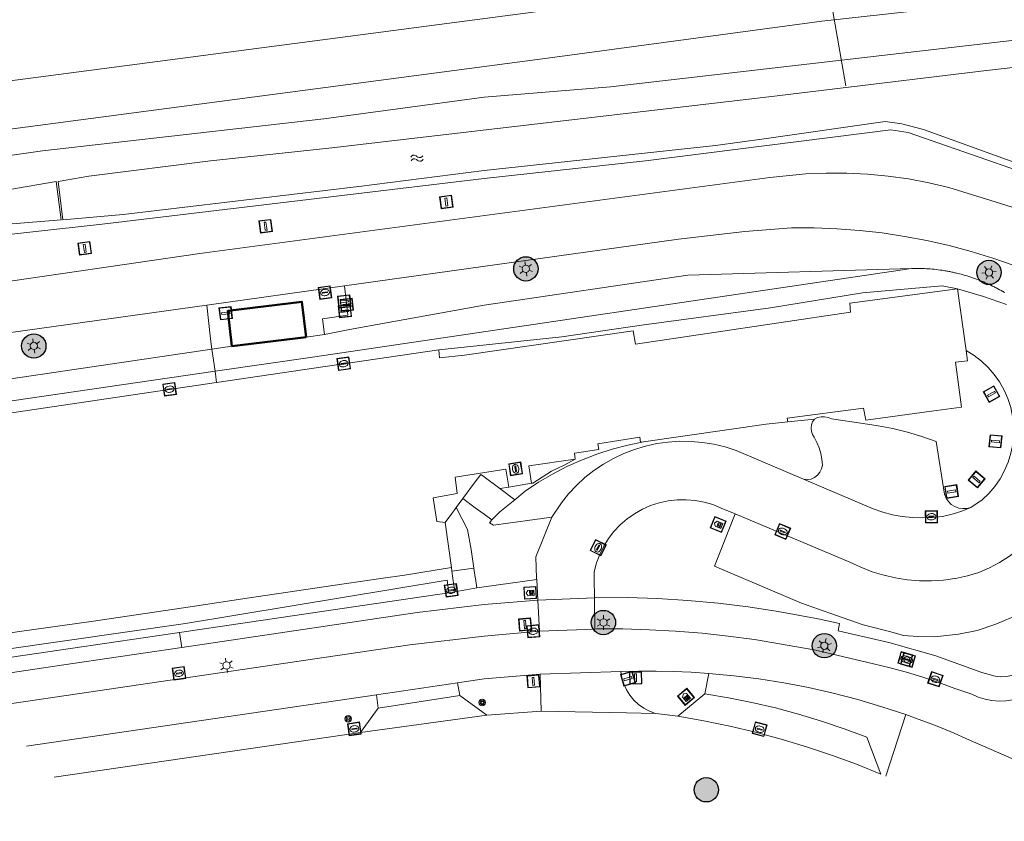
# Model space of a CAD drawing. Header units: metres. Extents: x 94279 to 96109, y 461866 to 463040.
# Tile 45 of 175: x 94962 to 95043, y 462020 to 462085. Entities that reach past the tile are written whole.
import ezdxf

# ---------------------------------------------------------------- set-up
doc = ezdxf.new("R2010")
doc.units = ezdxf.units.M
doc.layers.get('0').update_dxf_attribs({"linetype": 'CONTINUOUS'})
for name, color, linetype, lineweight in [('B-WE-OV-LICHTMAST', 252, 'CONTINUOUS', 25), ('B_BEBOUWINGSGRENS_0', 132, 'CONTINUOUS', 50), ('G_GRENS_ALGEMEEN_0', 251, 'CONTINUOUS', 13), ('K_DUIKER_LIJN_-1', 251, 'CONTINUOUS', 13), ('Q_BOOM_0', 251, 'CONTINUOUS', 13), ('Q_BRANDKRAAN_0', 251, 'CONTINUOUS', 13), ('Q_KOLK_0', 251, 'CONTINUOUS', 13), ('Q_LICHTMAST_0', 251, 'CONTINUOUS', 13), ('Q_PAAL_ALGEMEEN_0', 251, 'CONTINUOUS', 13), ('Q_PAAL_STEEN_0', 251, 'CONTINUOUS', 13), ('Q_RECLAMEZUIL_0', 251, 'CONTINUOUS', 13), ('Q_VERKEERSBORDPAAL_0', 251, 'CONTINUOUS', 13), ('Q_VLAGGENMAST_0', 251, 'CONTINUOUS', 13), ('S_GBKN_SYMBOOL_WATER_0', 251, 'CONTINUOUS', 13), ('T_CULTUURGRENS_0', 251, 'CONTINUOUS', 13), ('T_HEK_0', 251, 'CONTINUOUS', 13), ('V_WEGGRENS_0', 251, 'CONTINUOUS', 13), ('W_WATERGRENS_0', 251, 'CONTINUOUS', 13)]:
    doc.layers.add(name, color=color, linetype=linetype, lineweight=lineweight)

# ---------------------------------------------------------------- blocks, each defined once
blk = doc.blocks.new('Q_LICHTMAST')
for points in [[(-0.26, 0.15), (-0.52, 0.3)], [(0, 0.3), (0, 0.6)], [(0.26, 0.15), (0.52, 0.3)], [(-0.26, -0.15), (-0.52, -0.3)], [(0, -0.3), (0, -0.6)], [(0.26, -0.15), (0.52, -0.3)]]:
    blk.add_lwpolyline(points)
blk.add_circle((0, 0), 0.3)
blk = doc.blocks.new('Q_VLAGGENMAST')
for points in [[(-0.5, 0.5), (0.5, 0.5), (0.5, -0.5), (-0.5, -0.5)], [(-0.08, 0.333), (0.071, 0.333), (0.071, -0.329), (-0.08, -0.329)]]:
    blk.add_lwpolyline(points, close=True)
blk.add_lwpolyline([(-0.442, 0.464), (0.438, 0.464, -0.414214), (0.459, 0.442), (0.459, -0.437, -0.414214), (0.438, -0.459), (-0.442, -0.459, -0.414214), (-0.463, -0.437), (-0.463, 0.442), (-0.463, 0.444), (-0.463, 0.446), (-0.463, 0.448), (-0.462, 0.45), (-0.461, 0.451), (-0.46, 0.453), (-0.459, 0.455), (-0.458, 0.456), (-0.457, 0.457), (-0.456, 0.459), (-0.454, 0.46), (-0.453, 0.461), (-0.451, 0.462), (-0.449, 0.462), (-0.447, 0.463), (-0.446, 0.463), (-0.444, 0.464), (-0.442, 0.464)], format="xyb")
blk = doc.blocks.new('Q_PAAL_STEEN')
for points in [[(-0.5, 0.5), (0.5, 0.5), (0.5, -0.5), (-0.5, -0.5)], [(-0.08, 0.333), (0.071, 0.333), (0.071, -0.329), (-0.08, -0.329)]]:
    blk.add_lwpolyline(points, close=True)
blk.add_lwpolyline([(-0.442, 0.464), (0.438, 0.464, -0.414214), (0.459, 0.442), (0.459, -0.437, -0.414214), (0.438, -0.459), (-0.442, -0.459, -0.414214), (-0.463, -0.437), (-0.463, 0.442), (-0.463, 0.444), (-0.463, 0.446), (-0.463, 0.448), (-0.462, 0.45), (-0.461, 0.451), (-0.46, 0.453), (-0.459, 0.455), (-0.458, 0.456), (-0.457, 0.457), (-0.456, 0.459), (-0.454, 0.46), (-0.453, 0.461), (-0.451, 0.462), (-0.449, 0.462), (-0.447, 0.463), (-0.446, 0.463), (-0.444, 0.464), (-0.442, 0.464)], format="xyb")
blk = doc.blocks.new('Q_PAAL_ALGEMEEN')
for points in [[(-0.5, 0.5), (0.5, 0.5), (0.5, -0.5), (-0.5, -0.5)], [(-0.08, 0.333), (0.071, 0.333), (0.071, -0.329), (-0.08, -0.329)]]:
    blk.add_lwpolyline(points, close=True)
blk.add_lwpolyline([(-0.442, 0.464), (0.438, 0.464, -0.414214), (0.459, 0.442), (0.459, -0.437, -0.414214), (0.438, -0.459), (-0.442, -0.459, -0.414214), (-0.463, -0.437), (-0.463, 0.442), (-0.463, 0.444), (-0.463, 0.446), (-0.463, 0.448), (-0.462, 0.45), (-0.461, 0.451), (-0.46, 0.453), (-0.459, 0.455), (-0.458, 0.456), (-0.457, 0.457), (-0.456, 0.459), (-0.454, 0.46), (-0.453, 0.461), (-0.451, 0.462), (-0.449, 0.462), (-0.447, 0.463), (-0.446, 0.463), (-0.444, 0.464), (-0.442, 0.464)], format="xyb")
blk = doc.blocks.new('Q_KOLK')
blk.add_lwpolyline([(-0.5, 0.5), (0.5, 0.5), (0.5, -0.5), (-0.5, -0.5)], close=True)
for points in [[(-0.442, 0.464), (0.438, 0.464, -0.414214), (0.459, 0.442), (0.459, -0.437, -0.414214), (0.438, -0.459), (-0.442, -0.459, -0.414214), (-0.463, -0.437), (-0.463, 0.442, -0.414214), (-0.442, 0.464)], [(-0.345, 0.105, 0.380426), (-0.276, -0.18)], [(-0.008, 0.266, 0.240218), (-0.345, 0.105)], [(-0.194, 0.045, 0.853344), (-0.194, -0.032)], [(0.331, 0.111, 0.240191), (-0.008, 0.266)], [(0.185, -0.032, 0.849746), (0.185, 0.045)], [(0.267, -0.176, 0.380426), (0.331, 0.111)], [(-0.276, -0.18, 0.148452), (0.012, -0.257)], [(0.012, -0.257, 0.131742), (0.267, -0.176)]]:
    blk.add_lwpolyline(points, format="xyb")
for points in [[(-0.194, 0.045), (0.185, 0.045)], [(0.185, -0.032), (-0.194, -0.032)]]:
    blk.add_lwpolyline(points)
blk = doc.blocks.new('Q_RECLAMEZUIL')
blk.add_lwpolyline([(-0.5, 0.5), (0.5, 0.5), (0.5, -0.5), (-0.5, -0.5)], close=True)
for points in [[(-0.442, 0.464), (0.438, 0.464, -0.414214), (0.459, 0.442), (0.459, -0.437, -0.414214), (0.438, -0.459), (-0.442, -0.459, -0.414214), (-0.463, -0.437), (-0.463, 0.442), (-0.463, 0.444), (-0.463, 0.446), (-0.463, 0.448), (-0.462, 0.45), (-0.461, 0.451), (-0.46, 0.453), (-0.459, 0.455), (-0.458, 0.456), (-0.457, 0.457), (-0.456, 0.459), (-0.454, 0.46), (-0.453, 0.461), (-0.451, 0.462), (-0.449, 0.462), (-0.447, 0.463), (-0.446, 0.463), (-0.444, 0.464), (-0.442, 0.464)], [(-0.132, 0.045, 0.550274), (-0.132, -0.036)], [(0.126, -0.036, 0.506565), (0.126, 0.045)], [(-0.132, -0.14, 0.502509), (-0.132, -0.221)], [(0.126, -0.221, 0.554525), (0.126, -0.14)]]:
    blk.add_lwpolyline(points, format="xyb")
for points in [[(-0.228, 0.17), (-0.002, 0.326), (0.215, 0.17)], [(0.215, 0.17), (0.215, -0.318), (-0.228, -0.318), (-0.228, 0.17)], [(-0.132, 0.045), (0.126, 0.045)], [(0.126, -0.036), (-0.132, -0.036)], [(-0.132, -0.14), (0.126, -0.14)], [(0.126, -0.221), (-0.132, -0.221)]]:
    blk.add_lwpolyline(points)
blk = doc.blocks.new('WATERSYMBOOL')
for points in [[(-0.5, 0.15), (-0.438, 0.212), (-0.312, 0.275), (-0.188, 0.275), (-0.062, 0.212), (0, 0.15), (0.062, 0.087), (0.188, 0.025), (0.312, 0.025), (0.438, 0.087), (0.5, 0.15)], [(-0.5, -0.15), (-0.438, -0.087), (-0.312, -0.025), (-0.188, -0.025), (-0.062, -0.087), (0, -0.15), (0.062, -0.212), (0.188, -0.275), (0.312, -0.275), (0.438, -0.212), (0.5, -0.15)]]:
    blk.add_lwpolyline(points)
blk = doc.blocks.new('Q_BOOM')
for radius in [0.27, 0.18, 0.09]:
    blk.add_circle((0, 0), radius)
blk = doc.blocks.new('Q_BRANDKRAAN')
blk.add_lwpolyline([(-0.5, 0.5), (0.5, 0.5), (0.5, -0.5), (-0.5, -0.5)], close=True)
for points in [[(-0.442, 0.464), (0.438, 0.464, -0.414214), (0.459, 0.442), (0.459, -0.437, -0.414214), (0.438, -0.459), (-0.442, -0.459, -0.414214), (-0.463, -0.437), (-0.463, 0.442), (-0.463, 0.444), (-0.463, 0.446), (-0.463, 0.448), (-0.462, 0.45), (-0.461, 0.451), (-0.46, 0.453), (-0.459, 0.455), (-0.458, 0.456), (-0.457, 0.457), (-0.456, 0.459), (-0.454, 0.46), (-0.453, 0.461), (-0.451, 0.462), (-0.449, 0.462), (-0.447, 0.463), (-0.446, 0.463), (-0.444, 0.464), (-0.442, 0.464)], [(-0.345, 0.105, 0.380426), (-0.276, -0.18)], [(-0.008, 0.266, 0.240218), (-0.345, 0.105)], [(-0.194, 0.045, 0.853344), (-0.194, -0.032)], [(0.331, 0.111, 0.240191), (-0.008, 0.266)], [(0.185, -0.032, 0.849746), (0.185, 0.045)], [(0.267, -0.176, 0.380426), (0.331, 0.111)], [(-0.276, -0.18, 0.148452), (0.012, -0.257)], [(0.012, -0.257, 0.131742), (0.267, -0.176)]]:
    blk.add_lwpolyline(points, format="xyb")
for points in [[(-0.194, 0.045), (0.185, 0.045)], [(0.185, -0.032), (-0.194, -0.032)]]:
    blk.add_lwpolyline(points)
blk = doc.blocks.new('Q_VERKEERSBORDPAAL')
for points in [[(-0.5, 0.5), (0.5, 0.5), (0.5, -0.5), (-0.5, -0.5)], [(-0.08, 0.333), (0.071, 0.333), (0.071, -0.329), (-0.08, -0.329)]]:
    blk.add_lwpolyline(points, close=True)
blk.add_lwpolyline([(-0.442, 0.464), (0.438, 0.464, -0.414214), (0.459, 0.442), (0.459, -0.437, -0.414214), (0.438, -0.459), (-0.442, -0.459, -0.414214), (-0.463, -0.437), (-0.463, 0.442), (-0.463, 0.444), (-0.463, 0.446), (-0.463, 0.448), (-0.462, 0.45), (-0.461, 0.451), (-0.46, 0.453), (-0.459, 0.455), (-0.458, 0.456), (-0.457, 0.457), (-0.456, 0.459), (-0.454, 0.46), (-0.453, 0.461), (-0.451, 0.462), (-0.449, 0.462), (-0.447, 0.463), (-0.446, 0.463), (-0.444, 0.464), (-0.442, 0.464)], format="xyb")
blk = doc.blocks.new('LM')
at = {"linetype": 'ByBlock'}
h = blk.add_hatch(color=256, dxfattribs=at)
h.dxf.hatch_style = 1
edge = h.paths.add_edge_path()
edge.add_arc((0, 0), 1, 0, 360)
blk.add_circle((0, 0), 1, dxfattribs=at)

msp = doc.modelspace()

# ---------------------------------------------------------------- linework, layer by layer
at = {"layer": 'B_BEBOUWINGSGRENS_0'}
msp.add_line((94979.25, 462058.63), (94985.37, 462059.38), dxfattribs=at)
msp.add_lwpolyline([(94985.37, 462059.38), (94985.01, 462062.28), (94978.909, 462061.53), (94979.25, 462058.63)], dxfattribs=at)
at = {"layer": 'G_GRENS_ALGEMEEN_0'}
for p, q in [((94986.859, 462059.581), (94985.37, 462059.38)), ((95002.023, 462047.052), (95001.278, 462046.931)), ((94997.306, 462040.437), (94997.348, 462040.139))]:
    msp.add_line(p, q, dxfattribs=at)
for points in [[(94988.524, 462063.602), (94988.792, 462061.183), (94986.71, 462060.886), (94986.859, 462059.581)], [(94977.6, 462058.392), (94977.503, 462059.229), (94977.18, 462062.017)], [(95007.482, 462049.34), (95006.648, 462048.869), (95005.535, 462048.356), (95003.995, 462047.372), (95003.901, 462047.357)], [(94997.709, 462045.372), (94997.587, 462045.207), (94997.342, 462044.876), (94996.79, 462044.13)], [(94997.087, 462038.353), (94996.966, 462039.399), (94975.426, 462035.816), (94955.362, 462032.95), (94948.774, 462032.052), (94933.822, 462029.848), (94924.218, 462028.33), (94916.71, 462027.346), (94908.496, 462026.127), (94899.683, 462024.907), (94899.539, 462026.005)]]:
    msp.add_lwpolyline(points, dxfattribs=at)
at = {"layer": 'K_DUIKER_LIJN_-1'}
msp.add_line((95026.106, 462100.889), (95029.741, 462080.035), dxfattribs=at)
at = {"layer": 'T_CULTUURGRENS_0'}
for p, q in [((94986.859, 462059.581), (94988.921, 462060.017)), ((94979.25, 462058.63), (94977.6, 462058.392)), ((94977.864, 462056.584), (94977.6, 462058.392)), ((94977.864, 462056.584), (94880.286, 462042.313)), ((94977.977, 462055.637), (94977.864, 462056.584)), ((94895.043, 462043.394), (94977.977, 462055.637)), ((95027.161, 462052.632), (95024.968, 462052.404)), ((95004.409, 462037.75), (95004.32, 462039.44)), ((94999.39, 462038.748), (94997.588, 462038.426)), ((94997.588, 462038.426), (94997.087, 462038.353)), ((94975.137, 462033.861), (94994.489, 462036.72)), ((94974.945, 462035.1), (94975.137, 462033.861))]:
    msp.add_line(p, q, dxfattribs=at)
for points in [[(95053.856, 462084.964), (95010.399, 462079.957), (95000, 462079.117), (94986.815, 462077.316), (94963.67, 462074.685), (94940.489, 462071.385)], [(94933.586, 462064.797), (94968.581, 462068.655), (95000, 462072.433), (95013.28, 462073.879), (95033.447, 462076.411), (95034.872, 462076.194), (95049.711, 462071.054)], [(95035.138, 462065.017), (94985.879, 462057.738), (94977.864, 462056.584)], [(94988.921, 462060.017), (95000, 462062.005), (95016.763, 462064.47), (95035.138, 462065.017)], [(95035.138, 462065.017), (95035.56, 462065.03), (95035.722, 462065.029), (95035.884, 462065.026), (95036.046, 462065.021), (95036.208, 462065.015), (95036.37, 462065.006), (95036.532, 462064.996), (95036.694, 462064.984), (95036.856, 462064.97), (95037.017, 462064.954), (95037.178, 462064.936), (95037.339, 462064.917), (95037.5, 462064.896), (95037.66, 462064.873), (95037.821, 462064.848), (95037.901, 462064.834), (95037.981, 462064.821), (95038.06, 462064.807), (95038.14, 462064.792), (95038.22, 462064.777), (95038.3, 462064.762), (95038.379, 462064.746), (95038.458, 462064.73), (95038.538, 462064.713), (95038.617, 462064.696), (95038.696, 462064.678), (95038.775, 462064.66), (95038.933, 462064.622), (95039.09, 462064.583), (95039.247, 462064.542), (95039.404, 462064.499), (95039.559, 462064.454), (95039.715, 462064.408), (95039.87, 462064.359), (95040.024, 462064.309), (95040.101, 462064.284), (95040.178, 462064.258), (95040.254, 462064.231), (95040.331, 462064.204), (95040.483, 462064.149), (95040.635, 462064.092), (95040.786, 462064.033), (95040.937, 462063.973), (95041.012, 462063.942), (95041.087, 462063.911), (95041.161, 462063.879), (95041.236, 462063.847), (95041.384, 462063.781), (95041.532, 462063.714)], [(95041.532, 462063.714), (95041.678, 462063.645), (95041.825, 462063.575), (95041.897, 462063.539), (95041.97, 462063.503), (95042.042, 462063.466), (95042.114, 462063.429), (95042.258, 462063.353), (95042.4, 462063.276), (95042.472, 462063.237), (95042.542, 462063.198), (95042.613, 462063.158), (95042.683, 462063.117), (95042.753, 462063.077), (95042.823, 462063.036)], [(94880.286, 462042.313), (94880.041, 462044.008), (94977.6, 462058.392)], [(95013.109, 462050.763), (95011.807, 462050.496), (95010.522, 462050.158), (95009.257, 462049.749), (95008.017, 462049.272), (95006.805, 462048.727), (95005.624, 462048.116), (95004.479, 462047.442), (95003.373, 462046.705), (95002.53, 462046)], [(95004.32, 462039.44), (95000, 462038.834), (94999.39, 462038.748)], [(94997.087, 462038.353), (94989.26, 462037.205), (94974.945, 462035.1)], [(94994.489, 462036.72), (95000, 462037.389), (95004.409, 462037.75)], [(94974.945, 462035.1), (94965.966, 462033.779), (94950.637, 462031.526)]]:
    msp.add_lwpolyline(points, dxfattribs=at)
at = {"layer": 'T_HEK_0'}
for points in [[(94996.271, 462058.334), (95006.385, 462059.415), (95012.952, 462060.356), (95023.562, 462061.789), (95031.113, 462063.009), (95037.68, 462063.586), (95038.92, 462063.361)], [(95038.92, 462063.361), (95041.07, 462062.72), (95042.957, 462062.054)]]:
    msp.add_lwpolyline(points, dxfattribs=at)
at = {"layer": 'V_WEGGRENS_0'}
for p, q in [((94988.524, 462063.602), (94977.18, 462062.017)), ((95039.647, 462058.272), (95038.92, 462063.361)), ((95003.901, 462047.357), (95002.023, 462047.052)), ((95001.278, 462046.931), (95002.53, 462046)), ((94997.709, 462045.372), (94998.251, 462046.104)), ((94996.79, 462044.13), (94997.306, 462040.437)), ((95020.653, 462044.834), (95030.087, 462040.87)), ((94997.348, 462040.139), (94999.151, 462040.39)), ((94997.433, 462039.532), (94997.348, 462040.139)), ((94999.27, 462039.606), (94999.151, 462040.39)), ((94997.588, 462038.426), (94997.433, 462039.532)), ((94999.28, 462039.532), (94999.27, 462039.606)), ((94999.39, 462038.748), (94999.28, 462039.532)), ((95004.32, 462039.44), (95004.317, 462039.532)), ((95009.058, 462039.532), (95009.08, 462037.94)), ((95009.08, 462037.94), (95004.409, 462037.75)), ((95004.409, 462037.75), (95004.544, 462035.19)), ((95009.116, 462035.375), (95009.08, 462037.94)), ((95004.544, 462035.19), (95009.116, 462035.375)), ((95011.25, 462031.88), (95004.6, 462031.66)), ((95004.6, 462031.66), (95004.69, 462028.63)), ((95018.473, 462031.726), (95018.148, 462030.056)), ((94991.14, 462029.975), (94997.809, 462030.957)), ((94998.007, 462029.904), (94997.809, 462030.957)), ((94962.365, 462025.736), (94991.14, 462029.975)), ((94991.14, 462029.975), (94991.292, 462028.866)), ((94998.007, 462029.904), (94991.292, 462028.866)), ((95000.214, 462028.299), (94998.007, 462029.904)), ((95018.148, 462030.056), (95015.937, 462028.211)), ((94991.292, 462028.866), (94989.841, 462026.869)), ((95000.214, 462028.299), (94989.841, 462026.869)), ((95004.69, 462028.63), (95000.214, 462028.299)), ((95004.69, 462028.63), (95011.713, 462028.488)), ((95011.713, 462028.488), (95014.1, 462028.44)), ((95033.046, 462023.272), (95034.685, 462028.332)), ((94989.841, 462026.869), (94964.633, 462023.183))]:
    msp.add_line(p, q, dxfattribs=at)
for points in [[(94875.432, 462081.432), (94876.799, 462079.168), (94877.488, 462078.246), (94878.239, 462077.374), (94879.047, 462076.555), (94879.909, 462075.792), (94880.822, 462075.09), (94881.779, 462074.452), (94882.778, 462073.88), (94883.814, 462073.378), (94884.881, 462072.947), (94885.975, 462072.591), (94887.091, 462072.309), (94888.224, 462072.104), (94889.367, 462071.976), (94890.517, 462071.927), (94891.668, 462071.956), (94893.498, 462072.165), (94920.328, 462075.233), (94962.285, 462080.626), (95012.585, 462087.24), (95016.864, 462088.012), (95032.827, 462090.158)], [(95065.383, 462078.312), (95065.28, 462079.207), (95065.1, 462080.09), (95064.846, 462080.954), (95064.518, 462081.793), (95064.119, 462082.601), (95063.653, 462083.371), (95063.122, 462084.099), (95062.53, 462084.778), (95061.882, 462085.404), (95061.183, 462085.973), (95060.438, 462086.479), (95059.652, 462086.919), (95058.831, 462087.29), (95057.982, 462087.589), (95057.11, 462087.815), (95056.221, 462087.964), (95055.323, 462088.037), (95054.422, 462088.032), (95053.525, 462087.95), (95039.477, 462086.638), (95027.764, 462085.349), (95004.812, 462082.269), (94958.89, 462076.202)], [(94942.205, 462061.235), (94976.623, 462066.248), (95023.508, 462072.491), (95026.445, 462072.798), (95028.141, 462072.871), (95029.838, 462072.866), (95031.533, 462072.784), (95033.223, 462072.624), (95034.903, 462072.388), (95036.571, 462072.075), (95038.223, 462071.686), (95041.682, 462070.606), (95052.378, 462067.266)], [(95050.057, 462062.843), (95044.495, 462064.938), (95043.603, 462065.274), (95041.837, 462065.884), (95040.05, 462066.429), (95038.244, 462066.908), (95036.422, 462067.32), (95034.586, 462067.665), (95032.738, 462067.943), (95030.882, 462068.153), (95029.019, 462068.295), (95027.152, 462068.368), (95025.284, 462068.373), (95021.447, 462068.05), (95015.977, 462067.438), (94988.524, 462063.602)], [(94996.271, 462058.334), (94996.332, 462057.682), (94998.385, 462057.896), (95012.246, 462059.907), (95012.46, 462058.795), (95030.14, 462061.436), (95030.086, 462062.164), (95038.92, 462063.361)], [(94977.18, 462062.017), (94943.748, 462057.346), (94915.952, 462052.862), (94901.097, 462050.529), (94895.466, 462049.987), (94893.974, 462049.985), (94892.484, 462050.055), (94890.999, 462050.195), (94889.523, 462050.406), (94888.058, 462050.688), (94886.608, 462051.039), (94885.176, 462051.458), (94883.767, 462051.946), (94882.382, 462052.5), (94881.025, 462053.12), (94879.699, 462053.803), (94878.407, 462054.549), (94877.153, 462055.356), (94875.938, 462056.222)], [(94977.977, 462055.637), (94985.988, 462056.82), (94996.271, 462058.334)], [(95039.647, 462058.272), (95039.754, 462057.431), (95038.776, 462057.308), (95039.268, 462053.607), (95036.787, 462053.277), (95031.396, 462052.559), (95031.204, 462053.522), (95024.936, 462052.709), (95024.968, 462052.404)], [(95040.042, 462045.38), (95040.95, 462046), (95041.502, 462046.526), (95041.997, 462047.106), (95042.431, 462047.732), (95042.799, 462048.4), (95043.098, 462049.101), (95043.323, 462049.829), (95043.474, 462050.576), (95043.549, 462051.335), (95043.545, 462052.097), (95043.465, 462052.855), (95043.308, 462053.601), (95043.076, 462054.328), (95042.772, 462055.026), (95042.398, 462055.691), (95041.959, 462056.314), (95041.459, 462056.889), (95040.903, 462057.411), (95040.297, 462057.873), (95039.647, 462058.272)], [(95038.727, 462039.532), (95038.771, 462039.538), (95039.743, 462039.743), (95040.698, 462040.017), (95041.565, 462040.401), (95042.4, 462040.849), (95043.198, 462041.359), (95043.956, 462041.929), (95044.668, 462042.554), (95045.331, 462043.231), (95045.941, 462043.957), (95046.494, 462044.726), (95046.987, 462045.536), (95047.417, 462046.38), (95047.782, 462047.255), (95048.08, 462048.154), (95048.309, 462049.074), (95048.468, 462050.009), (95048.555, 462050.952), (95048.57, 462051.9), (95048.514, 462052.846), (95048.386, 462053.785)], [(95024.968, 462052.404), (95023.19, 462052.22), (95013.109, 462050.763)], [(95026.27, 462047.69), (95026.58, 462047.662), (95026.888, 462047.71), (95027.175, 462047.831), (95027.425, 462048.018), (95027.622, 462048.259), (95027.756, 462048.541), (95027.817, 462048.846), (95027.78, 462049.33), (95027.694, 462049.807), (95027.558, 462050.273), (95027.375, 462050.722), (95027.147, 462051.15), (95027.004, 462051.376), (95026.916, 462051.628), (95026.888, 462051.894), (95026.921, 462052.159), (95027.014, 462052.409), (95027.161, 462052.632)], [(95027.161, 462052.632), (95027.425, 462052.76), (95027.709, 462052.829), (95028.002, 462052.835), (95028.29, 462052.779), (95028.559, 462052.663), (95031.181, 462052.266), (95032.405, 462052.088), (95033.62, 462051.852), (95034.822, 462051.56), (95036.01, 462051.211), (95037.179, 462050.807)], [(95005.56, 462044.56), (95006.349, 462045.757), (95006.941, 462046.494), (95007.587, 462047.184), (95008.283, 462047.823), (95009.026, 462048.408), (95009.81, 462048.936), (95010.632, 462049.403), (95011.486, 462049.807), (95012.369, 462050.145), (95013.274, 462050.416), (95014.198, 462050.618), (95015.134, 462050.75), (95016.077, 462050.811), (95017.022, 462050.801), (95017.964, 462050.72), (95018.897, 462050.569), (95019.815, 462050.347), (95020.715, 462050.057), (95026.27, 462047.69)], [(95013.109, 462050.763), (95012.867, 462050.728), (95012.808, 462051.137), (95009.343, 462050.602), (95009.428, 462050.132), (95007.418, 462049.832), (95007.482, 462049.34)], [(95037.179, 462050.807), (95037.861, 462046.463), (95037.99, 462046.147), (95038.181, 462045.864), (95038.425, 462045.626), (95038.714, 462045.443), (95039.034, 462045.324), (95039.371, 462045.272), (95039.712, 462045.291), (95040.042, 462045.38)], [(95007.482, 462049.34), (95003.669, 462048.784), (95003.901, 462047.357)], [(95002.023, 462047.052), (95001.787, 462048.506), (94997.615, 462047.864), (94997.787, 462046.517), (94995.819, 462046.174), (94996.097, 462044.206), (94996.79, 462044.13)], [(94998.251, 462046.104), (94999.27, 462047.482), (94999.732, 462048.081), (95000, 462047.882), (95001.278, 462046.931)], [(95040.042, 462045.38), (95039.283, 462045.059), (95038.497, 462044.811), (95037.691, 462044.638), (95036.872, 462044.543), (95036.048, 462044.525), (95035.219, 462044.536), (95034.394, 462044.616), (95033.578, 462044.765), (95032.778, 462044.982), (95031.999, 462045.266), (95026.27, 462047.69)], [(95000.632, 462044.357), (95000, 462044.826), (94999.27, 462045.351), (94998.251, 462046.104)], [(95002.53, 462046), (95001.29, 462045), (95000.632, 462044.357)], [(95020.653, 462044.834), (95019.493, 462045.321), (95018.802, 462045.6), (95018.087, 462045.809), (95017.355, 462045.945), (95016.613, 462046.008), (95015.868, 462045.997), (95015.129, 462045.911), (95014.401, 462045.752), (95013.693, 462045.522), (95013.011, 462045.222), (95012.363, 462044.856), (95011.754, 462044.426), (95011.191, 462043.939), (95010.679, 462043.397), (95010.224, 462042.808), (95009.83, 462042.176), (95009.501, 462041.508), (95009.24, 462040.81), (95009.05, 462040.09), (95009.058, 462039.532)], [(94999.151, 462040.39), (94998.92, 462041.91), (94998.624, 462043.56), (94997.709, 462045.372)], [(95000.632, 462044.357), (95000.45, 462044.11), (95000.771, 462043.907), (95005.56, 462044.56)], [(95004.317, 462039.532), (95004.26, 462041.297), (95005.56, 462044.56)], [(95021.328, 462039.532), (95018.933, 462040.55), (95020.653, 462044.834)], [(94997.306, 462040.437), (94993.458, 462039.816), (94991.511, 462039.532)], [(95030.087, 462040.87), (95030.986, 462040.447), (95031.912, 462040.09), (95032.862, 462039.8), (95033.831, 462039.579), (95034.139, 462039.532)], [(94991.511, 462039.532), (94988.474, 462039.089), (94980.517, 462037.913), (94975.811, 462037.185), (94967.875, 462036.009), (94961.587, 462035.153), (94953.587, 462033.87), (94946.1, 462032.736), (94936.046, 462031.239), (94926.228, 462029.784), (94912.752, 462027.923), (94899.539, 462026.005)], [(95009.08, 462037.94), (95011.76, 462037.97), (95014.259, 462037.889), (95016.754, 462037.733), (95019.243, 462037.502), (95021.724, 462037.196), (95024.195, 462036.815), (95027.481, 462036.223), (95029.24, 462035.84), (95029.106, 462035.238), (95033.291, 462034.262), (95037.143, 462033.159), (95040.927, 462031.807), (95042.02, 462031.507), (95042.482, 462031.453), (95042.947, 462031.468), (95043.404, 462031.552), (95043.844, 462031.703), (95044.256, 462031.918), (95044.632, 462032.192), (95044.963, 462032.519), (95051.251, 462039.532)], [(95048.029, 462039.532), (95047.13, 462038.633), (95045.621, 462037.547), (95044.02, 462036.599), (95042.089, 462035.785), (95040.55, 462035.242), (95039.012, 462034.941), (95037.051, 462034.73), (95035.663, 462034.76), (95034.486, 462034.85), (95033.461, 462035.152), (95031.168, 462035.725), (95028.444, 462036.681), (95026.099, 462037.504), (95021.328, 462039.532)], [(95034.139, 462039.532), (95034.813, 462039.429), (95035.803, 462039.349), (95036.796, 462039.341), (95037.787, 462039.404), (95038.727, 462039.532)], [(95009.116, 462035.375), (95009.23, 462035.38), (95011.405, 462035.376), (95013.578, 462035.316), (95015.75, 462035.199), (95017.918, 462035.026), (95020.08, 462034.798), (95022.236, 462034.513), (95027.145, 462033.657), (95032.033, 462032.508), (95033.392, 462032.183), (95034.741, 462031.818), (95036.078, 462031.414), (95037.403, 462030.971), (95038.715, 462030.49), (95040.113, 462030.004), (95040.644, 462029.775), (95041.198, 462029.604), (95041.766, 462029.494), (95042.343, 462029.446), (95042.921, 462029.461), (95043.495, 462029.538)], [(94895.5, 462019.562), (94993.88, 462034.06), (95000, 462034.784), (95004.544, 462035.19)], [(94950.868, 462030.277), (94966.159, 462032.535), (94975.137, 462033.861)], [(94997.809, 462030.957), (95000, 462031.28), (95004.6, 462031.66)], [(95011.25, 462031.88), (95012.695, 462031.914), (95014.141, 462031.916), (95015.586, 462031.885), (95017.03, 462031.822), (95018.473, 462031.726)], [(95014.1, 462028.44), (95013.603, 462028.616), (95013.134, 462028.858), (95012.701, 462029.16), (95012.313, 462029.518), (95011.976, 462029.924), (95011.697, 462030.372), (95011.481, 462030.853), (95011.331, 462031.359), (95011.25, 462031.88)], [(95034.685, 462028.332), (95032.714, 462028.983), (95030.722, 462029.571), (95028.713, 462030.094), (95026.688, 462030.552), (95024.65, 462030.945), (95022.599, 462031.272), (95020.54, 462031.532), (95018.473, 462031.726)], [(95018.148, 462030.056), (95020.095, 462029.726), (95022.03, 462029.335), (95023.952, 462028.882), (95025.859, 462028.369), (95027.749, 462027.795), (95029.619, 462027.162), (95031.468, 462026.469), (95032.632, 462023.439)], [(95015.937, 462028.211), (95014.836, 462028.337), (95014.1, 462028.44)], [(95032.632, 462023.439), (95030.615, 462024.253), (95028.574, 462025.007), (95026.511, 462025.699), (95024.428, 462026.328), (95022.328, 462026.894), (95020.211, 462027.397), (95018.08, 462027.836), (95015.937, 462028.211)], [(95034.685, 462028.332), (95035.685, 462027.974), (95036.678, 462027.6), (95037.665, 462027.209), (95038.646, 462026.803), (95039.62, 462026.38), (95044.22, 462024.38)]]:
    msp.add_lwpolyline(points, dxfattribs=at)
at = {"layer": 'W_WATERGRENS_0'}
msp.add_line((95041.323, 462081.312), (95023.412, 462079.148), dxfattribs=at)
for points in [[(95023.043, 462075.69), (95032.979, 462077.096), (95034.354, 462076.904), (95036.13, 462076.439), (95054.048, 462069.992), (95055.323, 462069.699), (95056.447, 462069.781), (95057.369, 462070.21), (95059.236, 462071.294), (95060.155, 462072.273), (95060.824, 462073.176), (95061.442, 462074.303), (95061.787, 462075.229), (95062.054, 462076.705), (95062.072, 462077.928), (95061.966, 462079.102), (95061.686, 462080.124), (95060.954, 462081.419), (95060.074, 462082.463), (95059.473, 462082.835), (95058.498, 462082.979), (95053.629, 462082.703), (95041.323, 462081.312)], [(95023.412, 462079.148), (94987.464, 462074.946), (94977.504, 462073.874), (94967.492, 462072.614), (94964.952, 462072.187), (94965.352, 462069.034), (94970.322, 462069.455), (94989.705, 462071.757), (95000, 462073.075), (95019.028, 462075.122), (95023.043, 462075.69)], [(94960.857, 462068.654), (94965.202, 462069.021), (94964.804, 462072.162), (94946.974, 462069.101)]]:
    msp.add_lwpolyline(points, dxfattribs=at)

# ---------------------------------------------------------------- block references
at = {"layer": 'B-WE-OV-LICHTMAST'}
for p in [(95003.429, 462064.992), (95041.523, 462064.697), (94962.959, 462058.651), (95009.811, 462035.908), (95027.981, 462033.999), (95018.268, 462022.152)]:
    msp.add_blockref('LM', p, dxfattribs=at)
at = {"layer": 'Q_BOOM_0'}
for p, rotation in [((94999.844, 462029.337), 143.9741702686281), ((94988.823, 462027.99), 8.319028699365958)]:
    msp.add_blockref('Q_BOOM', p, dxfattribs=dict(at, rotation=rotation))
at = {"layer": 'Q_BRANDKRAAN_0', "rotation": 164.0212126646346}
msp.add_blockref('Q_BRANDKRAAN', (95034.867, 462032.826), dxfattribs=at)
at = {"layer": 'Q_KOLK_0'}
for p, rotation in [((94986.913, 462063.043), 7.953956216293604), ((94988.45, 462057.19), 8.375670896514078), ((94974.13, 462055.09), 8.39754727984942), ((95002.59, 462048.551), 99.21932817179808), ((95036.789, 462044.605), 1.251407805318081), ((95024.558, 462043.397), 157.2087151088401), ((95009.38, 462042.06), 63.7790634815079), ((94997.29, 462038.56), 8.290146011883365), ((95004.04, 462035.19), 5.105739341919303), ((95034.631, 462032.905), 164.0212126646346), ((94974.909, 462031.729), 8.383188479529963), ((95037.11, 462031.245), 161.5131763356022), ((94989.329, 462027.162), 8.319028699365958), ((95022.658, 462027.139), 164.9158577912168)]:
    msp.add_blockref('Q_KOLK', p, dxfattribs=dict(at, rotation=rotation))
at = {"layer": 'Q_LICHTMAST_0'}
for p, rotation in [((95003.429, 462064.992), 7.954421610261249), ((95041.523, 462064.697), 156.8936731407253), ((94962.959, 462058.651), 7.953675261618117), ((95009.811, 462035.908), 179.8946285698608), ((95027.981, 462033.999), 166.7718942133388), ((94978.81, 462032.38), 8.383188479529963)]:
    msp.add_blockref('Q_LICHTMAST', p, dxfattribs=dict(at, rotation=rotation))
at = {"layer": 'Q_PAAL_ALGEMEEN_0'}
for p, rotation in [((94988.705, 462062.031), 96.321993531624), ((94978.744, 462061.343), 96.70639782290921)]:
    msp.add_blockref('Q_PAAL_ALGEMEEN', p, dxfattribs=dict(at, rotation=rotation))
at = {"layer": 'Q_PAAL_STEEN_0'}
for p, rotation in [((94988.5, 462062.315), 96.321993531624), ((94988.547, 462061.522), 96.321993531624), ((95041.737, 462054.696), 119.3536627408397), ((95042.062, 462050.809), 84.3566817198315), ((95040.509, 462047.677), 49.52095789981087), ((95038.451, 462046.688), 98.92249908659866), ((95003.369, 462035.747), 5.105739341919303), ((95004.05, 462031.071), 4.722406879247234), ((95011.825, 462031.296), 106.5120717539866)]:
    msp.add_blockref('Q_PAAL_STEEN', p, dxfattribs=dict(at, rotation=rotation))
at = {"layer": 'Q_RECLAMEZUIL_0'}
for p, rotation in [((95019.251, 462043.972), 68.1248389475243), ((95003.784, 462038.349), 93.01456693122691), ((95016.598, 462029.799), 39.84378355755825)]:
    msp.add_blockref('Q_RECLAMEZUIL', p, dxfattribs=dict(at, rotation=rotation))
at = {"layer": 'Q_VERKEERSBORDPAAL_0', "rotation": 1.347887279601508}
msp.add_blockref('Q_VERKEERSBORDPAAL', (95012.46, 462031.349), dxfattribs=at)
at = {"layer": 'Q_VLAGGENMAST_0'}
for p, rotation in [((94996.892, 462070.496), 7.584637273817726), ((94982.029, 462068.5), 7.584637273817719), ((94967.148, 462066.682), 8.286889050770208)]:
    msp.add_blockref('Q_VLAGGENMAST', p, dxfattribs=dict(at, rotation=rotation))
at = {"layer": 'S_GBKN_SYMBOOL_WATER_0', "rotation": 6.667109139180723}
msp.add_blockref('WATERSYMBOOL', (94994.482, 462074.091), dxfattribs=at)

doc.saveas('drawing.dxf')
